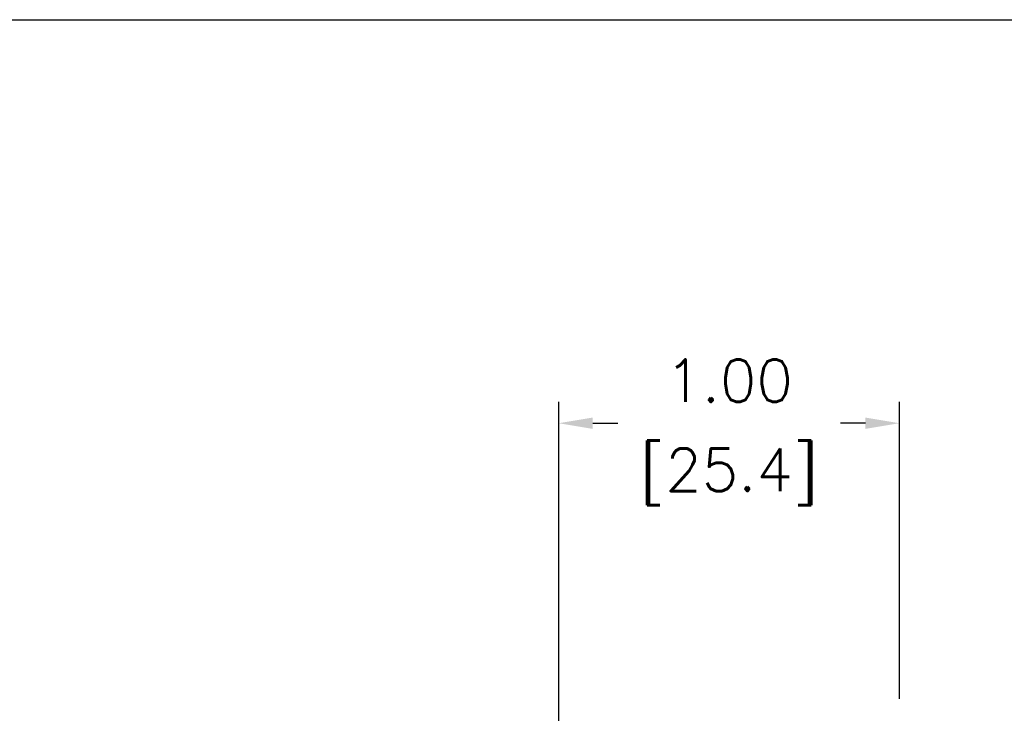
# Model space of a CAD drawing. Extents: x 894.9 to 905.9, y -8.5 to -0.5.
# Tile 5 of 10: x 898.1 to 901, y -2.6 to -0.5. Entities that reach past the tile are written whole.
import ezdxf

# ---------------------------------------------------------------- set-up
doc = ezdxf.new("R2010")
doc.units = 0
doc.header["$LTSCALE"] = 0.25
doc.header["$MEASUREMENT"] = 0
doc.layers.get('DEFPOINTS').update_dxf_attribs({"linetype": 'CONTINUOUS'})
doc.layers.add('dim', color=140, linetype='CONTINUOUS')
doc.layers.add('dim @ 1', color=140, linetype='CONTINUOUS')
doc.styles.get("Standard").update_dxf_attribs({"font": 'romans.shx'})
doc.dimstyles.get("Standard").update_dxf_attribs({"dimtxt": 0.125, "dimasz": 0.1, "dimexe": 0.0625, "dimexo": 0.0625, "dimgap": 0.0625, "dimtad": 0, "dimtih": 1, "dimtoh": 1, "dimzin": 0, "dimdsep": 46, "dimtxsty": 'Standard', "dimcen": 0, "dimadec": 0, "dimazin": 0, "dimtfac": 1, "dimtofl": 0, "dimtmove": 0, "dimatfit": 3, "dimfxl": 0, "dimtolj": 1, "dimtzin": 0, "dimarcsym": 0})

# ---------------------------------------------------------------- blocks, each defined once
blk = doc.blocks.new('*D11')
at = {"layer": 'DEFPOINTS', "color": 0}
for p in [(900.7003, -1.7208), (900.7003, -2.5939), (899.6988, -2.6665)]:
    blk.add_point(p, dxfattribs=at)
at = {"layer": 'dim', "color": 0, "lineweight": -2}
for p, q in [((899.6988, -2.604), (899.6988, -1.6583)), ((900.7003, -2.5314), (900.7003, -1.6583)), ((899.7988, -1.7208), (899.8722, -1.7208)), ((900.6003, -1.7208), (900.527, -1.7208))]:
    blk.add_line(p, q, dxfattribs=at)
at = {"layer": 'dim', "color": 0}
for points in [[(899.7988, -1.7041), (899.7988, -1.7375), (899.6988, -1.7208)], [(900.6003, -1.7041), (900.6003, -1.7375), (900.7003, -1.7208)]]:
    blk.add_solid(points, dxfattribs=at)
at = {"layer": 'dim', "color": 0, "char_height": 0.125, "attachment_point": 5}
for s, insert in [('\\A1;1.00', (900.1996, -1.5958)), ('\\A1;[25.4]', (900.1996, -1.8785))]:
    blk.add_mtext(s, dxfattribs=dict(at, insert=insert))

msp = doc.modelspace()

# ---------------------------------------------------------------- linework, layer by layer
at = {"layer": 'DEFPOINTS'}
msp.add_line((894.9093, -0.5339), (905.9093, -0.5339), dxfattribs=at)

# ---------------------------------------------------------------- dimensions: what is measured, and where the dimension line sits
at = {"layer": 'dim @ 1'}
dim = msp.add_linear_dim(base=(900.7003, -1.7208), p1=(899.6988, -2.6665), p2=(900.7003, -2.5939), dimstyle='Standard', override={"dimscale": 1, "dimpost": '\\X', "dimtix": 0, "dimtofl": 0, "dimtmove": 0, "dimatfit": 3}, dxfattribs=at)
dim.commit()
dim.dimension.update_dxf_attribs({"geometry": '*D11', "text_midpoint": (900.1996, -1.7208)})

doc.saveas('drawing.dxf')
